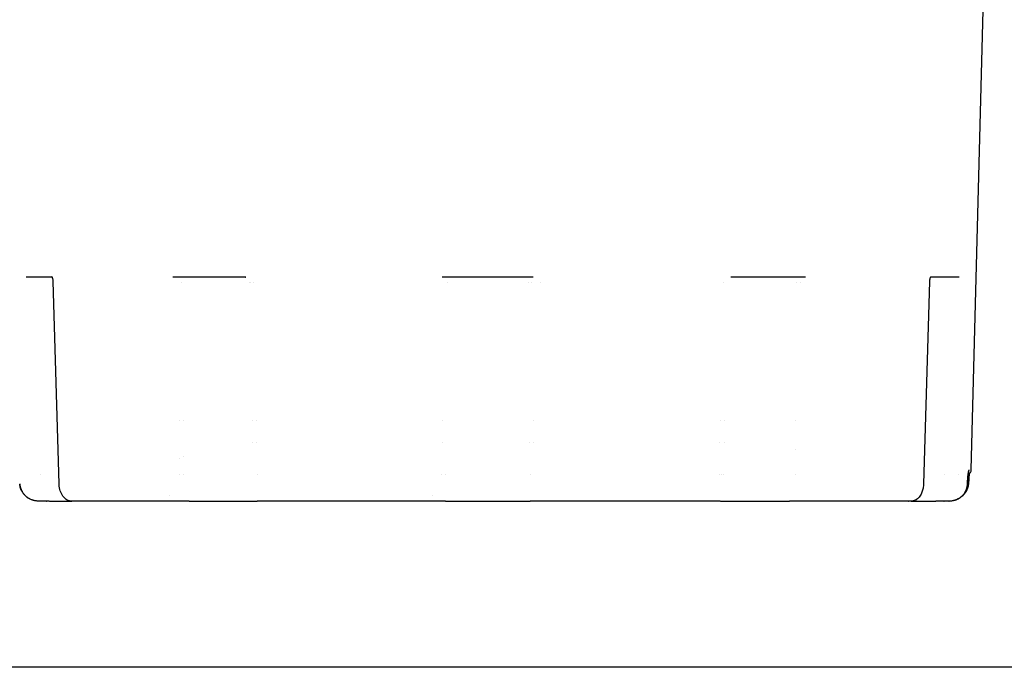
# Model space of a CAD drawing. Extents: x -89225 to 110569, y 13360 to 87647.
# Tile 181 of 256: x 25393 to 25503, y 57000 to 57072. Entities that reach past the tile are written whole.
import ezdxf

# ---------------------------------------------------------------- set-up
doc = ezdxf.new("R2010")
doc.units = 0
doc.layers.add('Iv-Lines 035', color=4, linetype='Continuous')

# ---------------------------------------------------------------- blocks, each defined once
blk = doc.blocks.new('Leidingwerk beluchtingsinstallatie')
for p, q in [((1272820.91, -947211.87), (1272822.61, -947146.85)), ((1272718.24, -947190.35), (1272715.34, -947190.35)), ((1272719.01, -947213.41), (1272718.35, -947190.84)), ((1272739.82, -947190.35), (1272731.73, -947190.35)), ((1272732.74, -947190.95), (1272732.74, -947190.95)), ((1272740.23, -947190.95), (1272740.23, -947190.95)), ((1272740.43, -947190.95), (1272740.43, -947190.95)), ((1272740.68, -947190.95), (1272740.68, -947190.95)), ((1272766.87, -947190.35), (1272761.82, -947190.35)), ((1272762.36, -947190.95), (1272762.36, -947190.95)), ((1272771.93, -947190.35), (1272766.87, -947190.35)), ((1272771.42, -947190.95), (1272771.42, -947190.95)), ((1272771.81, -947190.95), (1272771.81, -947190.95)), ((1272772.83, -947190.95), (1272772.83, -947190.95)), ((1272793.24, -947190.95), (1272793.24, -947190.95)), ((1272802.38, -947190.35), (1272794.13, -947190.35)), ((1272801.38, -947190.95), (1272801.38, -947190.95)), ((1272801.79, -947190.95), (1272801.79, -947190.95)), ((1272816.23, -947190.84), (1272815.58, -947213.41)), ((1272816.27, -947190.35), (1272816.27, -947190.35)), ((1272819.54, -947190.35), (1272816.36, -947190.35)), ((1272819.56, -947190.35), (1272819.54, -947190.35)), ((1272732.46, -947206.35), (1272732.46, -947206.35)), ((1272732.87, -947206.35), (1272732.87, -947206.35)), ((1272740.6, -947206.35), (1272740.6, -947206.35)), ((1272741.05, -947206.35), (1272741.05, -947206.35)), ((1272761.81, -947206.35), (1272761.81, -947206.35)), ((1272771.97, -947206.35), (1272771.97, -947206.35)), ((1272792.87, -947206.35), (1272792.87, -947206.35)), ((1272793.37, -947206.35), (1272793.37, -947206.35)), ((1272801.26, -947206.35), (1272801.26, -947206.35)), ((1272740.66, -947208.85), (1272740.66, -947208.85)), ((1272741.11, -947208.85), (1272741.11, -947208.85)), ((1272761.79, -947208.85), (1272761.79, -947208.85)), ((1272771.6, -947208.85), (1272771.6, -947208.85)), ((1272771.99, -947208.85), (1272771.99, -947208.85)), ((1272792.81, -947208.85), (1272792.81, -947208.85)), ((1272793.32, -947208.85), (1272793.32, -947208.85)), ((1272801.24, -947209.61), (1272801.24, -947209.61)), ((1272732.5, -947210.63), (1272732.5, -947210.63)), ((1272732.9, -947210.34), (1272732.9, -947210.34)), ((1272716.93, -947212.35), (1272716.93, -947212.35)), ((1272732.51, -947212.35), (1272732.51, -947212.35)), ((1272732.92, -947212.35), (1272732.92, -947212.35)), ((1272741.2, -947212.35), (1272741.2, -947212.35)), ((1272761.76, -947212.35), (1272761.76, -947212.35)), ((1272762.16, -947212.35), (1272762.16, -947212.35)), ((1272771.63, -947212.35), (1272771.63, -947212.35)), ((1272792.73, -947212.35), (1272792.73, -947212.35)), ((1272792.99, -947212.35), (1272792.99, -947212.35)), ((1272793.23, -947212.35), (1272793.23, -947212.35)), ((1272801.22, -947212.35), (1272801.22, -947212.35)), ((1272817.96, -947212.35), (1272817.96, -947212.35)), ((1272819.52, -947212.35), (1272819.52, -947212.35)), ((1272820.49, -947213.41), (1272820.5, -947213.24)), ((1272820.58, -947213.47), (1272820.58, -947213.47)), ((1272717.32, -947215.35), (1272716.76, -947215.35)), ((1272717.92, -947215.35), (1272717.33, -947215.35)), ((1272717.94, -947215.35), (1272717.93, -947215.35)), ((1272717.94, -947215.35), (1272720.41, -947215.35)), ((1272732.87, -947215.35), (1272720.42, -947215.35)), ((1272731.29, -947214.75), (1272731.29, -947214.75)), ((1272733.54, -947215.35), (1272732.88, -947215.35)), ((1272733.55, -947215.35), (1272741.13, -947215.35)), ((1272733.55, -947215.35), (1272733.55, -947215.35)), ((1272741.13, -947215.35), (1272741.14, -947215.35)), ((1272741.22, -947215.35), (1272741.14, -947215.35)), ((1272761.68, -947215.35), (1272741.24, -947215.35)), ((1272760.67, -947214.75), (1272760.67, -947214.75)), ((1272762.17, -947215.35), (1272761.7, -947215.35)), ((1272762.18, -947215.35), (1272771.64, -947215.35)), ((1272772.11, -947215.35), (1272771.65, -947215.35)), ((1272792.75, -947215.35), (1272772.12, -947215.35)), ((1272792.87, -947215.35), (1272792.77, -947215.35)), ((1272792.87, -947215.35), (1272792.87, -947215.35)), ((1272792.88, -947215.35), (1272800.6, -947215.35)), ((1272800.61, -947215.35), (1272800.6, -947215.35)), ((1272801.27, -947215.35), (1272800.62, -947215.35)), ((1272814.21, -947215.35), (1272801.29, -947215.35)), ((1272814.23, -947215.35), (1272816.96, -947215.35)), ((1272816.97, -947215.35), (1272816.96, -947215.35)), ((1272817.57, -947215.35), (1272816.97, -947215.35)), ((1272818.41, -947215.35), (1272817.58, -947215.35)), ((1272818.44, -947215.35), (1272818.41, -947215.35)), ((1276783.69, -947233.89), (1271969.1, -947233.89))]:
    blk.add_line(p, q)
blk.add_arc((1272820.41, -947211.85), 0.5, 289.0567, 358.5)
for centre, major_axis, ratio, start_param, end_param in [((1272715.34, -947189.85), (0, -0.5), 0.978913, 6.252608, 6.283185), ((1272731.73, -947189.85), (0, -0.5), 0.671887, 6.261794, 6.283185), ((1272761.82, -947189.85), (0, -0.5), 0.108223, 6.264221, 6.283185), ((1272771.93, -947189.85), (0, -0.5), 0.081143, 0, 0.018936), ((1272802.38, -947189.85), (0, -0.5), 0.651493, 0, 0.021849), ((1272820.15, -947212.6), (0.498, -0.041), 0.499514, 6.283185, 6.284432)]:
    blk.add_ellipse(centre, major_axis=major_axis, ratio=ratio, start_param=start_param, end_param=end_param)
for points in [[(1272715.32, -947190.35), (1272715.32, -947190.35), (1272715.33, -947190.35), (1272715.33, -947190.35)], [(1272715.33, -947190.35), (1272715.33, -947190.35), (1272715.33, -947190.35), (1272715.34, -947190.35)], [(1272718.31, -947190.35), (1272718.31, -947190.35), (1272718.31, -947190.35), (1272718.31, -947190.35)], [(1272731.72, -947190.35), (1272731.72, -947190.35), (1272731.71, -947190.35), (1272731.71, -947190.35)], [(1272731.72, -947190.35), (1272731.72, -947190.35), (1272731.72, -947190.35), (1272731.73, -947190.35)], [(1272739.83, -947190.35), (1272739.84, -947190.35), (1272739.86, -947190.35), (1272739.88, -947190.36)], [(1272761.82, -947190.35), (1272761.81, -947190.35), (1272761.8, -947190.35), (1272761.79, -947190.35)], [(1272761.82, -947190.35), (1272761.82, -947190.35), (1272761.82, -947190.35), (1272761.82, -947190.35)], [(1272771.93, -947190.35), (1272771.93, -947190.35), (1272771.93, -947190.35), (1272771.93, -947190.35)], [(1272794.12, -947190.35), (1272794.1, -947190.35), (1272794.08, -947190.35), (1272794.06, -947190.36)], [(1272802.38, -947190.35), (1272802.38, -947190.35), (1272802.39, -947190.35), (1272802.39, -947190.35)], [(1272820.65, -947212.66), (1272820.63, -947212.92), (1272820.61, -947213.18), (1272820.58, -947213.44)], [(1272719.01, -947213.41), (1272719.01, -947213.41), (1272719.01, -947213.41), (1272719.01, -947213.41)], [(1272815.58, -947213.41), (1272815.58, -947213.41), (1272815.58, -947213.41), (1272815.58, -947213.41)], [(1272820.5, -947213.24), (1272820.5, -947213.24), (1272820.5, -947213.24), (1272820.5, -947213.24)], [(1272717.33, -947215.35), (1272717.26, -947215.35), (1272717.19, -947215.35), (1272717.12, -947215.34)], [(1272717.33, -947215.35), (1272717.33, -947215.35), (1272717.33, -947215.35), (1272717.32, -947215.35)], [(1272717.33, -947215.35), (1272717.33, -947215.35), (1272717.33, -947215.35), (1272717.33, -947215.35)], [(1272717.62, -947215.35), (1272717.62, -947215.35), (1272717.62, -947215.35), (1272717.61, -947215.35)], [(1272717.62, -947215.35), (1272717.63, -947215.35), (1272717.63, -947215.35), (1272717.63, -947215.35)], [(1272720.41, -947215.35), (1272720.42, -947215.35), (1272720.42, -947215.35), (1272720.42, -947215.35)], [(1272720.99, -947215.35), (1272720.98, -947215.35), (1272720.98, -947215.35), (1272720.97, -947215.35)], [(1272720.97, -947215.35), (1272720.97, -947215.35), (1272720.97, -947215.35), (1272720.97, -947215.35)], [(1272732.88, -947215.35), (1272732.86, -947215.35), (1272732.84, -947215.35), (1272732.81, -947215.35)], [(1272733.92, -947215.35), (1272733.92, -947215.35), (1272733.91, -947215.35), (1272733.91, -947215.35)], [(1272761.69, -947215.35), (1272761.68, -947215.35), (1272761.68, -947215.35), (1272761.67, -947215.35)], [(1272773.51, -947215.35), (1272773.51, -947215.35), (1272773.51, -947215.35), (1272773.5, -947215.35)], [(1272801.34, -947215.35), (1272801.32, -947215.35), (1272801.3, -947215.35), (1272801.27, -947215.35)], [(1272802.32, -947215.35), (1272802.32, -947215.35), (1272802.32, -947215.35), (1272802.31, -947215.35)], [(1272813.91, -947215.35), (1272813.91, -947215.35), (1272813.92, -947215.35), (1272813.92, -947215.35)], [(1272814.21, -947215.35), (1272814.21, -947215.35), (1272814.22, -947215.35), (1272814.22, -947215.35)], [(1272814.46, -947215.35), (1272814.46, -947215.35), (1272814.46, -947215.35), (1272814.47, -947215.35)], [(1272814.78, -947215.35), (1272814.78, -947215.35), (1272814.78, -947215.35), (1272814.77, -947215.35)], [(1272814.79, -947215.35), (1272814.79, -947215.35), (1272814.79, -947215.35), (1272814.78, -947215.35)], [(1272817.57, -947215.35), (1272817.57, -947215.35), (1272817.57, -947215.35), (1272817.57, -947215.35)], [(1272817.58, -947215.35), (1272817.57, -947215.35), (1272817.57, -947215.35), (1272817.57, -947215.35)], [(1272817.76, -947215.35), (1272817.7, -947215.35), (1272817.63, -947215.35), (1272817.57, -947215.35)], [(1272817.86, -947215.35), (1272817.86, -947215.35), (1272817.86, -947215.35), (1272817.87, -947215.35)], [(1272817.88, -947215.35), (1272817.87, -947215.35), (1272817.87, -947215.35), (1272817.87, -947215.35)], [(1272818.41, -947215.35), (1272818.41, -947215.35), (1272818.42, -947215.35), (1272818.42, -947215.35)], [(1272818.44, -947215.35), (1272818.44, -947215.35), (1272818.44, -947215.35), (1272818.44, -947215.35)], [(1272819.91, -947214.74), (1272819.91, -947214.75), (1272819.91, -947214.75), (1272819.91, -947214.75)]]:
    blk.add_open_spline(points, degree=3)
for points, knots in [([(1272718.35, -947190.84), (1272718.35, -947190.8), (1272718.35, -947190.75), (1272718.34, -947190.66), (1272718.33, -947190.62), (1272718.31, -947190.54), (1272718.3, -947190.5), (1272718.27, -947190.43), (1272718.26, -947190.4), (1272718.23, -947190.34), (1272718.22, -947190.33), (1272718.21, -947190.32), (1272718.21, -947190.32), (1272718.21, -947190.32)], [0.00000124, 0.00000124, 0.00000124, 0.00000124, 0.01376491, 0.01376491, 0.02751969, 0.02751969, 0.04293057, 0.04293057, 0.0616127, 0.0616127, 0.08245955, 0.08245955, 0.09235984, 0.09235984, 0.09235984, 0.09235984]), ([(1272739.88, -947190.36), (1272739.88, -947190.36), (1272739.88, -947190.36), (1272739.87, -947190.35), (1272739.87, -947190.35), (1272739.85, -947190.35), (1272739.83, -947190.35), (1272739.82, -947190.35)], [0, 0, 0, 0, 0.000800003, 0.000800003, 0.003200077, 0.003200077, 0.008815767, 0.008815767, 0.008815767, 0.008815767]), ([(1272771.96, -947190.35), (1272771.96, -947190.35), (1272771.96, -947190.35), (1272771.96, -947190.35), (1272771.96, -947190.35), (1272771.95, -947190.35), (1272771.94, -947190.35), (1272771.93, -947190.35)], [0, 0, 0, 0, 0.000024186, 0.000024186, 0.000800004, 0.000800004, 0.003104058, 0.003104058, 0.003104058, 0.003104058]), ([(1272802.4, -947190.35), (1272802.4, -947190.35), (1272802.4, -947190.35), (1272802.4, -947190.35), (1272802.4, -947190.35), (1272802.39, -947190.35), (1272802.39, -947190.35), (1272802.39, -947190.35)], [0, 0, 0, 0, 0.000036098, 0.000036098, 0.000800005, 0.000800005, 0.002129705, 0.002129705, 0.002129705, 0.002129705]), ([(1272816.38, -947190.33), (1272816.38, -947190.33), (1272816.38, -947190.33), (1272816.38, -947190.33), (1272816.37, -947190.34), (1272816.35, -947190.37), (1272816.33, -947190.4), (1272816.3, -947190.47), (1272816.28, -947190.52), (1272816.26, -947190.6), (1272816.26, -947190.63), (1272816.24, -947190.7), (1272816.24, -947190.76), (1272816.23, -947190.82), (1272816.23, -947190.83), (1272816.23, -947190.84)], [0.0504769, 0.0504769, 0.0504769, 0.0504769, 0.056054, 0.056054, 0.07139267, 0.07139267, 0.09434364, 0.09434364, 0.11463878, 0.11463878, 0.12400737, 0.12400737, 0.13996946, 0.13996946, 0.14319564, 0.14319564, 0.14319564, 0.14319564]), ([(1272820.49, -947213.24), (1272820.49, -947213.19), (1272820.5, -947213.14), (1272820.5, -947213.09), (1272820.5, -947213.05), (1272820.5, -947213), (1272820.51, -947212.96), (1272820.51, -947212.92), (1272820.51, -947212.87), (1272820.51, -947212.83), (1272820.52, -947212.79), (1272820.52, -947212.74), (1272820.52, -947212.7), (1272820.53, -947212.66), (1272820.53, -947212.62), (1272820.54, -947212.59), (1272820.54, -947212.55), (1272820.54, -947212.51), (1272820.55, -947212.48), (1272820.55, -947212.44), (1272820.55, -947212.41), (1272820.56, -947212.37), (1272820.56, -947212.34), (1272820.57, -947212.31), (1272820.57, -947212.28), (1272820.57, -947212.27), (1272820.57, -947212.27), (1272820.57, -947212.26), (1272820.58, -947212.23), (1272820.58, -947212.21), (1272820.59, -947212.18), (1272820.59, -947212.18), (1272820.59, -947212.18), (1272820.59, -947212.17), (1272820.59, -947212.16), (1272820.59, -947212.15), (1272820.59, -947212.14), (1272820.6, -947212.12), (1272820.6, -947212.11), (1272820.6, -947212.09), (1272820.61, -947212.07), (1272820.61, -947212.05), (1272820.62, -947212.03), (1272820.62, -947212.02), (1272820.62, -947212), (1272820.63, -947211.98), (1272820.63, -947211.98), (1272820.63, -947211.97), (1272820.63, -947211.97), (1272820.64, -947211.95), (1272820.64, -947211.94), (1272820.65, -947211.93), (1272820.65, -947211.93), (1272820.65, -947211.93), (1272820.65, -947211.92), (1272820.65, -947211.91), (1272820.66, -947211.9), (1272820.66, -947211.89), (1272820.66, -947211.89), (1272820.67, -947211.88), (1272820.67, -947211.88), (1272820.67, -947211.87), (1272820.68, -947211.87), (1272820.68, -947211.87), (1272820.68, -947211.87), (1272820.69, -947211.87), (1272820.69, -947211.87)], [0, 0, 0, 0, 0.066069, 0.066069, 0.066069, 0.125, 0.125, 0.125, 0.1875, 0.1875, 0.1875, 0.25, 0.25, 0.25, 0.308092, 0.308092, 0.308092, 0.367478, 0.367478, 0.367478, 0.42697, 0.42697, 0.42697, 0.485725, 0.485725, 0.485725, 0.5, 0.5, 0.5, 0.553716, 0.553716, 0.553716, 0.5625, 0.5625, 0.5625, 0.585938, 0.585938, 0.585938, 0.626953, 0.626953, 0.626953, 0.680304, 0.680304, 0.680304, 0.73266, 0.73266, 0.73266, 0.75, 0.75, 0.75, 0.807688, 0.807688, 0.807688, 0.8125, 0.8125, 0.8125, 0.870385, 0.870385, 0.870385, 0.90625, 0.90625, 0.90625, 0.962511, 0.962511, 0.962511, 1, 1, 1, 1]), ([(1272820.62, -947212.08), (1272820.62, -947212.08), (1272820.62, -947212.08), (1272820.62, -947212.09), (1272820.61, -947212.1), (1272820.61, -947212.13), (1272820.6, -947212.16), (1272820.58, -947212.26), (1272820.57, -947212.32), (1272820.55, -947212.49), (1272820.54, -947212.6), (1272820.52, -947212.84), (1272820.51, -947212.98), (1272820.5, -947213.16), (1272820.5, -947213.2), (1272820.5, -947213.24)], [0.0759534, 0.0759534, 0.0759534, 0.0759534, 0.0809245, 0.0809245, 0.0959024, 0.0959024, 0.1185122, 0.1185122, 0.1508725, 0.1508725, 0.1898957, 0.1898957, 0.2332367, 0.2332367, 0.2453417, 0.2453417, 0.2453417, 0.2453417]), ([(1272820.69, -947212.27), (1272820.68, -947212.31), (1272820.68, -947212.35), (1272820.67, -947212.47), (1272820.66, -947212.55), (1272820.65, -947212.64)], [0.13805355, 0.13805355, 0.13805355, 0.13805355, 0.15758019, 0.15758019, 0.1887765, 0.1887765, 0.1887765, 0.1887765]), ([(1272714.61, -947213.41), (1272714.62, -947213.44), (1272714.62, -947213.48), (1272714.63, -947213.55), (1272714.63, -947213.59), (1272714.65, -947213.66), (1272714.66, -947213.7), (1272714.67, -947213.77), (1272714.68, -947213.81), (1272714.7, -947213.85), (1272714.7, -947213.85), (1272714.7, -947213.86), (1272714.7, -947213.87), (1272714.72, -947213.92), (1272714.74, -947213.98), (1272714.77, -947214.05), (1272714.78, -947214.07), (1272714.8, -947214.11), (1272714.8, -947214.13), (1272714.82, -947214.17), (1272714.83, -947214.18), (1272714.85, -947214.22), (1272714.86, -947214.23), (1272714.88, -947214.27), (1272714.88, -947214.28), (1272714.9, -947214.3), (1272714.9, -947214.31), (1272714.92, -947214.35), (1272714.95, -947214.38), (1272714.99, -947214.46), (1272715.02, -947214.49), (1272715.08, -947214.56), (1272715.11, -947214.6), (1272715.15, -947214.65), (1272715.17, -947214.67), (1272715.19, -947214.69), (1272715.2, -947214.7), (1272715.21, -947214.71), (1272715.22, -947214.72), (1272715.23, -947214.73), (1272715.23, -947214.73), (1272715.27, -947214.77), (1272715.31, -947214.81), (1272715.38, -947214.87), (1272715.42, -947214.9), (1272715.5, -947214.96), (1272715.54, -947214.99), (1272715.59, -947215.02), (1272715.59, -947215.02), (1272715.59, -947215.02)], [0, 0, 0, 0, 0.067344, 0.067344, 0.125, 0.125, 0.186826, 0.186826, 0.234375, 0.234375, 0.243893, 0.243893, 0.25, 0.25, 0.338761, 0.338761, 0.375, 0.375, 0.40625, 0.40625, 0.4375, 0.4375, 0.466272, 0.466272, 0.494597, 0.494597, 0.5, 0.5, 0.5625, 0.5625, 0.625, 0.625, 0.6875, 0.6875, 0.71875, 0.71875, 0.734375, 0.734375, 0.745258, 0.745258, 0.75, 0.75, 0.828515, 0.828515, 0.909572, 0.909572, 0.994706, 0.994706, 1, 1, 1, 1]), ([(1272715.6, -947215.03), (1272715.41, -947214.91), (1272715.24, -947214.76), (1272715.03, -947214.51), (1272714.97, -947214.42), (1272714.88, -947214.28), (1272714.85, -947214.23), (1272714.81, -947214.16), (1272714.8, -947214.14), (1272714.77, -947214.06), (1272714.74, -947214), (1272714.69, -947213.85), (1272714.67, -947213.77), (1272714.63, -947213.61), (1272714.62, -947213.52), (1272714.61, -947213.44)], [0.0000058, 0.0000058, 0.0000058, 0.0000058, 0.0684557, 0.0684557, 0.1035489, 0.1035489, 0.1224008, 0.1224008, 0.1294654, 0.1294654, 0.1506782, 0.1506782, 0.1783736, 0.1783736, 0.2064424, 0.2064424, 0.2064424, 0.2064424]), ([(1272720.41, -947215.35), (1272720.25, -947215.35), (1272720.08, -947215.31), (1272719.78, -947215.15), (1272719.64, -947215.04), (1272719.4, -947214.75), (1272719.29, -947214.57), (1272719.12, -947214.17), (1272719.06, -947213.94), (1272719.02, -947213.6), (1272719.01, -947213.5), (1272719.01, -947213.41)], [0, 0, 0, 0, 0.072154, 0.072154, 0.1415014, 0.1415014, 0.2168544, 0.2168544, 0.2897212, 0.2897212, 0.3189926, 0.3189926, 0.3189926, 0.3189926]), ([(1272815.58, -947213.41), (1272815.57, -947213.57), (1272815.55, -947213.74), (1272815.49, -947214.06), (1272815.45, -947214.21), (1272815.33, -947214.51), (1272815.26, -947214.66), (1272815.06, -947214.95), (1272814.93, -947215.08), (1272814.62, -947215.28), (1272814.44, -947215.34), (1272814.26, -947215.35), (1272814.24, -947215.35), (1272814.22, -947215.35)], [0, 0, 0, 0, 0.0495941, 0.0495941, 0.1001481, 0.1001481, 0.1591462, 0.1591462, 0.2333767, 0.2333767, 0.3098709, 0.3098709, 0.3180327, 0.3180327, 0.3180327, 0.3180327]), ([(1272820.58, -947213.44), (1272820.58, -947213.47), (1272820.58, -947213.5), (1272820.57, -947213.55), (1272820.57, -947213.57), (1272820.55, -947213.66), (1272820.54, -947213.73), (1272820.49, -947213.89), (1272820.46, -947213.99), (1272820.4, -947214.11), (1272820.39, -947214.14), (1272820.34, -947214.24), (1272820.29, -947214.32), (1272820.11, -947214.6), (1272819.94, -947214.78), (1272819.69, -947214.96), (1272819.65, -947215), (1272819.6, -947215.03)], [0, 0, 0, 0, 0.0099156, 0.0099156, 0.0173517, 0.0173517, 0.039681, 0.039681, 0.0732221, 0.0732221, 0.0827364, 0.0827364, 0.1113251, 0.1113251, 0.1883078, 0.1883078, 0.206365, 0.206365, 0.206365, 0.206365]), ([(1272819.91, -947214.74), (1272819.96, -947214.7), (1272820, -947214.65), (1272820.08, -947214.55), (1272820.12, -947214.5), (1272820.18, -947214.4), (1272820.21, -947214.35), (1272820.26, -947214.26), (1272820.28, -947214.22), (1272820.31, -947214.16), (1272820.32, -947214.14), (1272820.34, -947214.1), (1272820.35, -947214.07), (1272820.38, -947214), (1272820.39, -947213.95), (1272820.42, -947213.86), (1272820.43, -947213.81), (1272820.45, -947213.72), (1272820.46, -947213.67), (1272820.47, -947213.58), (1272820.48, -947213.53), (1272820.48, -947213.46), (1272820.49, -947213.43), (1272820.49, -947213.41)], [0, 0, 0, 0, 0.109732, 0.109732, 0.218664, 0.218664, 0.314351, 0.314351, 0.408871, 0.408871, 0.438929, 0.438929, 0.5, 0.5, 0.599597, 0.599597, 0.704499, 0.704499, 0.812675, 0.812675, 0.926395, 0.926395, 1, 1, 1, 1]), ([(1272820.49, -947213.41), (1272820.49, -947213.46), (1272820.48, -947213.51), (1272820.46, -947213.72), (1272820.43, -947213.87), (1272820.3, -947214.21), (1272820.2, -947214.41), (1272820.02, -947214.64), (1272819.96, -947214.69), (1272819.91, -947214.75)], [0, 0, 0, 0, 0.0152898, 0.0152898, 0.0614305, 0.0614305, 0.1261316, 0.1261316, 0.1489348, 0.1489348, 0.1489348, 0.1489348]), ([(1272716.75, -947215.35), (1272716.74, -947215.35), (1272716.72, -947215.35), (1272716.68, -947215.35), (1272716.65, -947215.35), (1272716.57, -947215.35), (1272716.52, -947215.34), (1272716.44, -947215.33), (1272716.4, -947215.33), (1272716.36, -947215.32), (1272716.35, -947215.32), (1272716.34, -947215.31), (1272716.34, -947215.31), (1272716.32, -947215.31), (1272716.3, -947215.31), (1272716.24, -947215.29), (1272716.2, -947215.28), (1272716.12, -947215.26), (1272716.09, -947215.25), (1272716.05, -947215.24), (1272716.04, -947215.24), (1272716.03, -947215.23), (1272716.03, -947215.23), (1272716.01, -947215.22), (1272715.99, -947215.22), (1272715.94, -947215.2), (1272715.9, -947215.18), (1272715.81, -947215.14), (1272715.77, -947215.12), (1272715.72, -947215.09), (1272715.7, -947215.09), (1272715.69, -947215.08), (1272715.69, -947215.08), (1272715.67, -947215.07), (1272715.66, -947215.06), (1272715.63, -947215.05), (1272715.61, -947215.04), (1272715.6, -947215.03)], [0, 0, 0, 0, 0.0047365, 0.0047365, 0.0150888, 0.0150888, 0.0306214, 0.0306214, 0.0422685, 0.0422685, 0.0444518, 0.0444518, 0.0460892, 0.0460892, 0.0510018, 0.0510018, 0.0657449, 0.0657449, 0.0768007, 0.0768007, 0.0788731, 0.0788731, 0.0804274, 0.0804274, 0.0850906, 0.0850906, 0.0990872, 0.0990872, 0.1143066, 0.1143066, 0.1181297, 0.1181297, 0.1195643, 0.1195643, 0.1238683, 0.1238683, 0.1296119, 0.1296119, 0.1296119, 0.1296119]), ([(1272726.18, -947215.35), (1272726.16, -947215.35), (1272726.13, -947215.35), (1272726.04, -947215.35), (1272725.98, -947215.35), (1272725.83, -947215.35), (1272725.74, -947215.35), (1272725.54, -947215.35), (1272725.44, -947215.35), (1272725.27, -947215.35), (1272725.21, -947215.35), (1272725.16, -947215.35)], [0, 0, 0, 0, 0.0286128, 0.0286128, 0.0589861, 0.0589861, 0.0917401, 0.0917401, 0.1246746, 0.1246746, 0.1419145, 0.1419145, 0.1419145, 0.1419145]), ([(1272810.04, -947215.35), (1272809.93, -947215.35), (1272809.82, -947215.35), (1272809.6, -947215.35), (1272809.5, -947215.35), (1272809.32, -947215.35), (1272809.23, -947215.35), (1272809.11, -947215.35), (1272809.06, -947215.35), (1272809.03, -947215.35), (1272809.02, -947215.35), (1272809.02, -947215.35)], [0, 0, 0, 0, 0.0329141, 0.0329141, 0.0670862, 0.0670862, 0.1011399, 0.1011399, 0.1337676, 0.1337676, 0.141827, 0.141827, 0.141827, 0.141827]), ([(1272819.91, -947214.75), (1272819.88, -947214.78), (1272819.84, -947214.82), (1272819.79, -947214.86), (1272819.77, -947214.87), (1272819.75, -947214.89), (1272819.75, -947214.9), (1272819.72, -947214.91), (1272819.71, -947214.93), (1272819.64, -947214.98), (1272819.59, -947215.01), (1272819.5, -947215.07), (1272819.46, -947215.09), (1272819.4, -947215.12), (1272819.39, -947215.13), (1272819.36, -947215.14), (1272819.36, -947215.14), (1272819.35, -947215.14), (1272819.34, -947215.15), (1272819.33, -947215.15), (1272819.31, -947215.16), (1272819.26, -947215.18), (1272819.22, -947215.2), (1272819.15, -947215.22), (1272819.12, -947215.24), (1272819.07, -947215.25), (1272819.05, -947215.26), (1272819.02, -947215.27), (1272819.01, -947215.27), (1272818.97, -947215.28), (1272818.95, -947215.29), (1272818.85, -947215.31), (1272818.77, -947215.33), (1272818.59, -947215.35), (1272818.5, -947215.35), (1272818.41, -947215.35)], [0, 0, 0, 0, 0.0151625, 0.0151625, 0.0208446, 0.0208446, 0.0229752, 0.0229752, 0.0293677, 0.0293677, 0.0485708, 0.0485708, 0.062684, 0.062684, 0.0679729, 0.0679729, 0.0699561, 0.0699561, 0.0714435, 0.0714435, 0.0759058, 0.0759058, 0.0892985, 0.0892985, 0.0993402, 0.0993402, 0.1068708, 0.1068708, 0.1096945, 0.1096945, 0.1181666, 0.1181666, 0.1436119, 0.1436119, 0.1741065, 0.1741065, 0.1741065, 0.1741065]), ([(1272819.6, -947215.03), (1272819.57, -947215.04), (1272819.55, -947215.06), (1272819.52, -947215.07), (1272819.52, -947215.07), (1272819.51, -947215.08), (1272819.5, -947215.08), (1272819.47, -947215.1), (1272819.45, -947215.11), (1272819.37, -947215.15), (1272819.31, -947215.18), (1272819.22, -947215.21), (1272819.19, -947215.22), (1272819.17, -947215.23), (1272819.16, -947215.23), (1272819.14, -947215.24), (1272819.13, -947215.24), (1272819.08, -947215.26), (1272819.04, -947215.27), (1272818.96, -947215.29), (1272818.93, -947215.3), (1272818.89, -947215.31), (1272818.88, -947215.31), (1272818.86, -947215.31), (1272818.85, -947215.32), (1272818.81, -947215.32), (1272818.79, -947215.33), (1272818.68, -947215.34), (1272818.6, -947215.35), (1272818.49, -947215.35), (1272818.47, -947215.35), (1272818.44, -947215.35)], [0.0000058, 0.0000058, 0.0000058, 0.0000058, 0.0085486, 0.0085486, 0.0101511, 0.0101511, 0.012555, 0.012555, 0.0197675, 0.0197675, 0.0414318, 0.0414318, 0.0495461, 0.0495461, 0.0510673, 0.0510673, 0.055631, 0.055631, 0.0693271, 0.0693271, 0.0795969, 0.0795969, 0.0834474, 0.0834474, 0.0863353, 0.0863353, 0.095, 0.095, 0.1210236, 0.1210236, 0.1295997, 0.1295997, 0.1295997, 0.1295997])]:
    blk.add_open_spline(points, degree=3, knots=knots)

msp = doc.modelspace()

# ---------------------------------------------------------------- block references
at = {"layer": 'Iv-Lines 035'}
msp.add_blockref('Leidingwerk beluchtingsinstallatie', (-1247321.42, 1004233.53), dxfattribs=at)

doc.saveas('drawing.dxf')
